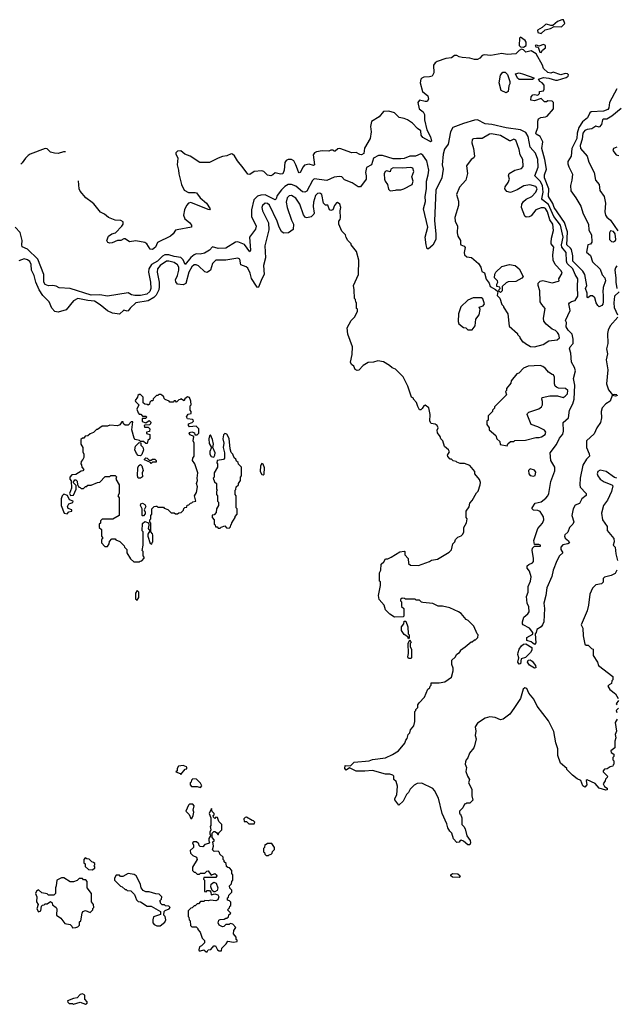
# Model space of a CAD drawing. Extents: x 2348354 to 2479840, y 460476 to 613653.
# Tile 254 of 256: x 2421773 to 2427221, y 588272 to 597260. Entities that reach past the tile are written whole.
import ezdxf

# ---------------------------------------------------------------- set-up
doc = ezdxf.new("R2010")
doc.units = 0

msp = doc.modelspace()

# ---------------------------------------------------------------- linework, layer by layer
at = {"layer": '0CON05XD'}
for points in [[(2426535, 597132.5), (2426573, 597167), (2426621.7, 597178.3), (2426652.5, 597197.5), (2426720, 597195), (2426750, 597225), (2426738.3, 597258.3), (2426725, 597260), (2426685, 597243.3), (2426641.7, 597208.3), (2426625, 597207.5), (2426585, 597220), (2426575, 597216.7), (2426545, 597190), (2426502.5, 597165), (2426503.3, 597143.3), (2426535, 597132.5)], [(2426375, 597010), (2426396.7, 597025), (2426398.8, 597055), (2426390, 597070), (2426345, 597100), (2426338.3, 597091.7), (2426334.2, 597024.2), (2426345, 597012.5), (2426375, 597010)], [(2427225, 596628), (2427157.8, 596505), (2427152.5, 596455), (2427145, 596440.6), (2427105, 596424.6), (2426992, 596418), (2426980.6, 596409.4), (2426957.8, 596365), (2426912, 596328), (2426877.8, 596275), (2426865.2, 596225), (2426861.4, 596175), (2426816.2, 596085), (2426810, 596015), (2426780, 595965), (2426778.6, 595945), (2426786.8, 595916.8), (2426820.9, 595850.9), (2426816.1, 595796.1), (2426803.2, 595746.8), (2426806.6, 595696.6), (2426853.1, 595635), (2426898.2, 595558.2), (2426919.3, 595489.3), (2426966, 595395), (2426969.5, 595339.5), (2426995.5, 595295.5), (2426999.3, 595230.7), (2426985, 595210), (2426960, 595205), (2426948.3, 595138.3), (2426987, 595107), (2427005, 595050), (2427073.6, 594983.6), (2427092.5, 594932.5), (2427116, 594905), (2427121.2, 594875), (2427102.5, 594815), (2427097.5, 594775), (2427102.5, 594745), (2427100, 594685), (2427097, 594663), (2427088.3, 594651.7), (2427065, 594640), (2427051.7, 594651.7), (2427037.5, 594675), (2427025, 594720), (2427005, 594740), (2426985, 594740), (2426961.7, 594721.7), (2426955, 594730), (2426954.2, 594765), (2426940.8, 594805), (2426952.5, 594835), (2426934.1, 594934.1), (2426914.4, 594964.4), (2426825.7, 595055), (2426824.7, 595105), (2426812.5, 595162.5), (2426804.4, 595175), (2426770.9, 595205), (2426774.4, 595324.4), (2426748.3, 595408.2), (2426655.4, 595545), (2426642.5, 595582.5), (2426601.8, 595645), (2426603.8, 595715), (2426566.5, 595815), (2426566.9, 595845), (2426583.8, 595895), (2426568.2, 595985), (2426540.7, 596085), (2426551.1, 596145), (2426525, 596193.8), (2426490, 596215), (2426486, 596225), (2426504.2, 596275), (2426504, 596335), (2426510, 596355), (2426532.7, 596367.3), (2426575, 596372), (2426590.5, 596379.5), (2426647.5, 596445), (2426647.5, 596505), (2426635, 596517.5), (2426595, 596520), (2426585, 596510), (2426565, 596510), (2426535, 596540), (2426475, 596520), (2426440, 596525), (2426442.5, 596555), (2426460, 596575), (2426475, 596577.5), (2426505, 596570), (2426520, 596585), (2426520, 596605), (2426555, 596610), (2426563, 596627), (2426561.7, 596661.7), (2426543, 596683), (2426522.5, 596695), (2426511.7, 596718.3), (2426555, 596732.5), (2426605, 596727.5), (2426665, 596706.7), (2426683, 596707), (2426765, 596731.2), (2426782.5, 596745), (2426786.2, 596756.2), (2426775, 596766.7), (2426755, 596770), (2426715, 596757.5), (2426645, 596780), (2426625, 596772.5), (2426595, 596777.5), (2426556.7, 596815), (2426547.5, 596845), (2426489.5, 596949.5), (2426445, 596976.7), (2426395, 596962.5), (2426373.6, 596983.6), (2426355, 596990), (2426335, 596980), (2426303, 596947), (2426225, 596942), (2426175, 596950.6), (2426075, 596934.3), (2426015, 596938.6), (2425996.4, 596933.6), (2425975, 596907.5), (2425953, 596897), (2425925, 596896.7), (2425885, 596910), (2425815, 596916), (2425785, 596922), (2425765, 596933.8), (2425745, 596933.8), (2425715, 596913.3), (2425665, 596905.8), (2425585, 596878), (2425566.7, 596865), (2425551.2, 596845), (2425554.3, 596775), (2425540, 596745), (2425515, 596737.1), (2425465, 596734.3), (2425445, 596727.5), (2425435, 596716.7), (2425430.8, 596685), (2425451.2, 596605), (2425499.2, 596565), (2425505.7, 596534.3), (2425495, 596513.8), (2425475, 596512), (2425425, 596526), (2425408.8, 596505), (2425421.2, 596445), (2425458.3, 596418.3), (2425470, 596395), (2425470.6, 596345), (2425490, 596255), (2425525, 596191.2), (2425535, 596152.5), (2425525, 596146.2), (2425515, 596150), (2425454.6, 596184.6), (2425439.4, 596205), (2425436.7, 596245), (2425405, 596266), (2425358.8, 596315), (2425315, 596345.7), (2425285, 596359.4), (2425238, 596368), (2425195, 596408.8), (2425145, 596423.8), (2425095, 596423.3), (2425055, 596373.3), (2424985, 596330), (2424976.5, 596285), (2424982.8, 596235), (2424972.5, 596175), (2424921.2, 596088.8), (2424915, 596038.8), (2424895, 596025.7), (2424878.3, 596028.3), (2424845, 596048), (2424805, 596045.8), (2424696, 596084), (2424678.8, 596081.2), (2424655, 596060), (2424645, 596060), (2424635, 596070), (2424615, 596070), (2424595, 596060), (2424535, 596062.5), (2424482.5, 596055), (2424465, 596043.8), (2424453.1, 596025), (2424463.8, 595935), (2424455, 595929.2), (2424415, 595941.5), (2424375, 595930.6), (2424362.2, 595917.8), (2424333.8, 595863.8), (2424325, 595863.3), (2424320.5, 595870.5), (2424296.2, 595936.2), (2424275, 595972.9), (2424255, 595984.4), (2424225, 595984.4), (2424205.5, 595974.5), (2424192.9, 595955), (2424188.9, 595885), (2424175, 595853.8), (2424155, 595850.8), (2424105, 595861.2), (2424085, 595842.5), (2424065, 595834.4), (2424035, 595841.4), (2424003.4, 595873.4), (2423985, 595879.5), (2423915, 595875.5), (2423875, 595848.1), (2423855, 595848.6), (2423815, 595909.2), (2423760.6, 595970.6), (2423735, 596016.2), (2423715, 596033.8), (2423705, 596035.8), (2423665, 596016.2), (2423625, 596010), (2423586.7, 595995)], [(2426535, 596960), (2426548.3, 596981.7), (2426575, 597002.5), (2426575.8, 597025.8), (2426555, 597033.8), (2426515, 597017.5), (2426495, 597027.5), (2426480, 597025), (2426485, 597012.5), (2426508.3, 597008.3), (2426523, 596963), (2426535, 596960)], [(2426215, 596593.8), (2426170, 596615), (2426152.5, 596685), (2426162.5, 596755), (2426185, 596780), (2426205, 596780), (2426228.8, 596758.8), (2426248.8, 596695), (2426250, 596675), (2426240, 596655), (2426234.2, 596605.8), (2426215, 596593.8)], [(2426455, 596713.3), (2426335, 596713.8), (2426320, 596725), (2426300, 596765), (2426335, 596773.8), (2426375, 596763.3), (2426468.3, 596728.3), (2426468.3, 596721.7), (2426455, 596713.3)], [(2427265, 596450), (2427182, 596378), (2427135, 596351.8), (2427105, 596350.8), (2427096.2, 596345), (2427085.5, 596304.5), (2427065, 596280), (2427035, 596289.2), (2426996.6, 596263.4), (2426955, 596257.5), (2426935, 596248.1), (2426916.7, 596225), (2426909.1, 596170.9), (2426891.8, 596111.8), (2426894.6, 596084.6), (2426954.3, 596014.3), (2426970.9, 595960.9), (2427020, 595865), (2427030, 595795), (2427065.8, 595755), (2427071.2, 595701.2), (2427110, 595645), (2427123.8, 595585), (2427116, 595505), (2427124.2, 595475), (2427135, 595456.7), (2427168.8, 595428.8), (2427234.2, 595334.2)], [(2427231.7, 593828.3), (2427215, 593822.5), (2427185, 593830), (2427165, 593778.8), (2427126.3, 593753.7), (2427091.8, 593718.2), (2427082.1, 593685), (2427085.3, 593625), (2427076.4, 593583.6), (2427042.5, 593535), (2427018.9, 593481.1), (2426950, 593415), (2426948, 593355), (2426975, 593297.5), (2426978, 593275), (2426950, 593250), (2426914.3, 593195), (2426892.5, 593075), (2426889.2, 593015), (2426892.7, 592992.7), (2426946.2, 592935), (2426947, 592917), (2426906.2, 592885), (2426886.2, 592845), (2426845, 592828.8), (2426827.8, 592795), (2426815.7, 592735), (2426833.3, 592675), (2426823.9, 592656.1), (2426793.9, 592626.1), (2426777.7, 592582.3), (2426752.7, 592557.3), (2426748.8, 592545), (2426755, 592527.5), (2426785, 592502.5), (2426792.5, 592485), (2426780, 592475), (2426733, 592467), (2426713.3, 592445), (2426713.8, 592425), (2426733.8, 592395), (2426704, 592365), (2426679.7, 592320.3), (2426644, 592235), (2426632, 592178), (2426586.9, 592075), (2426578.8, 592005), (2426558.8, 591935), (2426564.2, 591885), (2426560, 591765), (2426548.8, 591735), (2426535, 591717.5), (2426497, 591693), (2426490, 591665), (2426480, 591655), (2426487.7, 591572.3), (2426475, 591557.5), (2426445, 591582.5), (2426403, 591593), (2426405, 591620), (2426458.3, 591651.7), (2426460, 591665), (2426427.5, 591705), (2426370, 591735), (2426364.6, 591745), (2426366, 591765), (2426375.6, 591805), (2426413.6, 591836.4), (2426426, 591855), (2426421.2, 591901.2), (2426407.8, 591935), (2426401.3, 591995), (2426416.9, 592035), (2426415.4, 592085), (2426437.3, 592135), (2426444.2, 592175), (2426428.8, 592225), (2426408, 592255), (2426406.4, 592273.6), (2426422.5, 592287.5), (2426455, 592301.2), (2426464, 592315), (2426465.6, 592345.6), (2426453.3, 592415), (2426456.7, 592435), (2426475, 592453.3), (2426530, 592455), (2426530, 592465), (2426515, 592470), (2426475, 592470), (2426469.2, 592505), (2426505.5, 592615), (2426547.8, 592665), (2426560, 592695), (2426555, 592723.3), (2426525, 592770), (2426505, 592778.8), (2426465, 592782.5), (2426452, 592795), (2426452, 592805), (2426481.7, 592848.3), (2426535, 592858.9), (2426577.7, 592892.3), (2426595, 592914.2), (2426604.7, 592935.3), (2426624.7, 593045.3), (2426661.3, 593141.3), (2426660.9, 593175), (2426624.4, 593235), (2426618.6, 593305), (2426675, 593382.9), (2426701.3, 593438.7), (2426732.7, 593477.3), (2426739.7, 593505), (2426737.3, 593582.7), (2426785.3, 593624.7), (2426793.8, 593695), (2426824.7, 593755), (2426837.4, 593795), (2426843.3, 593925), (2426831.1, 593985), (2426848.5, 594055), (2426840.9, 594085), (2426813.1, 594135), (2426806.2, 594215), (2426792.5, 594255), (2426800.8, 594275), (2426827.3, 594305), (2426828.4, 594345), (2426818.2, 594388.2), (2426781.1, 594425), (2426764.2, 594455), (2426767.5, 594495), (2426756.7, 594515), (2426799.2, 594605), (2426788.8, 594665), (2426795, 594676.2), (2426813.2, 594686.8), (2426845, 594695.8), (2426870.4, 594735), (2426866.1, 594825), (2426871.5, 594895), (2426844.3, 594934.3), (2426825, 594985.5), (2426774, 595035), (2426767.6, 595055), (2426762.9, 595135), (2426723.8, 595183.8), (2426722.4, 595205), (2426735.2, 595275), (2426711.1, 595385), (2426652.1, 595462.1), (2426602.9, 595572.9), (2426546.9, 595615), (2426541.9, 595625), (2426553, 595685), (2426547.2, 595747.2), (2426525.1, 595785.1), (2426476.9, 595835), (2426508.2, 595915), (2426505.9, 595985), (2426482.2, 596042.2), (2426433.6, 596095), (2426415, 596192.5), (2426395, 596228.9), (2426345, 596254.5), (2426215, 596271.5), (2426085, 596303.6), (2426025, 596308.6), (2425954.4, 596344.4), (2425925, 596341.5), (2425825, 596313.5), (2425730, 596275), (2425707.8, 596235), (2425686.7, 596125), (2425653.2, 596076.8), (2425638.8, 596031.2), (2425630.8, 595935), (2425639.2, 595895), (2425627.3, 595815), (2425573.1, 595705), (2425560.4, 595425), (2425571.8, 595305), (2425572.7, 595255), (2425545, 595201.2), (2425505, 595167.5), (2425495, 595167.5), (2425483.6, 595203.6), (2425476.5, 595275), (2425499.6, 595365), (2425461.6, 595535), (2425478.3, 595601.7), (2425476.5, 595645), (2425488.4, 595715), (2425487.7, 595785), (2425504.6, 595845), (2425508.7, 595885), (2425491, 595971), (2425455, 596024.4), (2425435, 596034.4), (2425386.1, 596013.9), (2425335, 596014.7), (2425285, 595992.5), (2425255, 595988.5), (2425185, 595989.5), (2425085, 596020.5), (2425050.6, 596019.4), (2425003.6, 595996.4), (2424986.2, 595935), (2424939.5, 595910.5), (2424930, 595865), (2424935.8, 595835.8), (2424935.9, 595804.1), (2424885, 595734.3), (2424865, 595735.8), (2424810.3, 595770.3), (2424738.8, 595798.8), (2424713.3, 595825), (2424695, 595830), (2424645, 595823.3), (2424577, 595793), (2424463.4, 595806.6), (2424446.8, 595793.2), (2424395.6, 595695), (2424375.5, 595684.5), (2424355, 595687.8), (2424295, 595740.9), (2424255, 595755.6), (2424225, 595756.5), (2424193, 595737), (2424162.5, 595707.5), (2424122.9, 595655), (2424113.8, 595625), (2424105, 595616.2), (2424015, 595660.7), (2423975, 595659.5), (2423945, 595648.5), (2423912.5, 595615), (2423888.9, 595525), (2423890.8, 595465), (2423933.3, 595375), (2423925, 595347.5), (2423871.2, 595275), (2423881.2, 595155)], [(2426475, 594272.5), (2426553.6, 594296.4), (2426605, 594327.5), (2426682.3, 594337.7), (2426703.3, 594355), (2426696.2, 594385), (2426683.3, 594405), (2426665, 594423.3), (2426634.4, 594434.4), (2426580.6, 594480.6), (2426559.1, 594509.1), (2426555.6, 594535), (2426572, 594625), (2426540, 594660), (2426526.2, 594685), (2426523.6, 594783.6), (2426507.5, 594835), (2426507.5, 594855), (2426525, 594873.3), (2426551.2, 594878.8), (2426635, 594858.8), (2426695, 594872.5), (2426700, 594875), (2426697.5, 594895), (2426726, 594945), (2426718.6, 594968.6), (2426662.2, 595025), (2426644.3, 595065), (2426641.4, 595115), (2426651.2, 595185), (2426628, 595215), (2426627.5, 595225), (2426629.1, 595265), (2426646.9, 595335), (2426643.1, 595395), (2426615, 595434.4), (2426592.7, 595505), (2426575, 595535.5), (2426562, 595542), (2426535, 595541.2), (2426486.4, 595523.6), (2426445, 595470.5), (2426425, 595459.6), (2426396.8, 595456.8), (2426385, 595466.2), (2426355.4, 595545.4), (2426360, 595575), (2426375, 595600.9), (2426398.3, 595621.7), (2426450, 595645), (2426487.8, 595685), (2426497.3, 595715), (2426485, 595738.6), (2426431.7, 595751.7), (2426376.4, 595743.6), (2426315, 595707.8), (2426255, 595682.2), (2426222.8, 595692.8), (2426203.8, 595715), (2426205.6, 595735), (2426233.1, 595775), (2426245.6, 595805), (2426238, 595835), (2426243.8, 595855), (2426295, 595885.7), (2426355, 595901.9), (2426370.3, 595919.7), (2426367.1, 595985), (2426342.7, 596025), (2426335.3, 596075.3), (2426305, 596160), (2426285, 596170), (2426255.8, 596154.2), (2426245, 596154.3), (2426165, 596202.1), (2426082.8, 596217.2), (2426064.7, 596215.3), (2425995, 596176.5), (2425945.8, 596174.2), (2425916.2, 596173.8), (2425904, 596166), (2425902, 596135), (2425916.2, 596085), (2425926.1, 596013.9), (2425919.5, 596000.5), (2425896.1, 595983.9), (2425854, 595926), (2425863.8, 595855), (2425845.8, 595794.2), (2425789.5, 595730.5), (2425763.3, 595665), (2425778.8, 595605), (2425780, 595565), (2425746, 595455), (2425751.2, 595421.2), (2425770, 595375), (2425767, 595313), (2425773.8, 595285), (2425800, 595245), (2425797.5, 595215), (2425802.5, 595205), (2425832.5, 595192.5), (2425841.7, 595181.7), (2425831.2, 595135), (2425833.8, 595115), (2425856.8, 595096.8), (2425899.7, 595089.7), (2425962.5, 595035), (2425985, 595000), (2425993, 594963), (2426018.3, 594948.3), (2426033, 594893), (2426060, 594855), (2426070, 594825), (2426118.3, 594798.3), (2426138.3, 594778.3), (2426133, 594743), (2426157, 594717), (2426175, 594660), (2426190, 594645), (2426190, 594635), (2426230, 594575), (2426243, 594463), (2426320, 594395), (2426320, 594385), (2426340, 594365), (2426340, 594355), (2426365, 594320), (2426375, 594320), (2426393, 594303), (2426438.3, 594278.3), (2426475, 594272.5)], [(2422192.3, 596053.5), (2422173.4, 596053.4), (2422125, 596038.6), (2422090.6, 596040.6), (2422055, 596051.2), (2422025, 596080), (2422005, 596083.3), (2421868.4, 596031.6), (2421850.3, 596019.7), (2421824.6, 595995.4), (2421795, 595952.5), (2421783.4, 595942.7)], [(2423586.7, 595995), (2423505, 595955.7), (2423417.4, 595957.4), (2423330, 596015), (2423281.9, 596031.9), (2423245, 596062.2), (2423215, 596060), (2423198.9, 596045), (2423197.5, 596035), (2423217.5, 595995), (2423209.6, 595935), (2423224.5, 595885), (2423225.7, 595854.3), (2423250.5, 595755), (2423274.4, 595705), (2423315, 595683.8), (2423374, 595684), (2423388.3, 595678.3), (2423420, 595635), (2423479.4, 595585), (2423511.2, 595535), (2423506.1, 595523.9), (2423495, 595526.2), (2423335, 595591.5), (2423315, 595585.6), (2423297.3, 595565), (2423277.9, 595525), (2423269.6, 595475), (2423281.2, 595441.2), (2423325, 595408.6), (2423340.8, 595385), (2423343, 595367), (2423210.7, 595340.7), (2423195, 595337.5), (2423175, 595306.7), (2423150, 595285), (2423031.2, 595225), (2423014, 595185), (2422985, 595161.2), (2422965, 595166.7), (2422933.8, 595215), (2422916.5, 595226.5), (2422835, 595241.2), (2422775, 595231.2), (2422735, 595261.2), (2422725, 595261.2), (2422696.4, 595243.6), (2422665, 595243.3), (2422618.3, 595221.7), (2422595, 595218.8), (2422577.5, 595225), (2422570, 595245), (2422583.3, 595285), (2422615, 595306.7), (2422647.5, 595315), (2422707.1, 595375), (2422717.1, 595395), (2422716.7, 595415), (2422696.3, 595426.3), (2422645, 595429.6), (2422583.4, 595453.4), (2422547.1, 595485), (2422512.2, 595502.2), (2422449.9, 595579.9), (2422437.5, 595589.4), (2422434.1, 595592), (2422378.2, 595635), (2422325.4, 595695), (2422314.7, 595715), (2422309.8, 595788.7)], [(2427225, 596096.7), (2427197, 596083), (2427190, 596065), (2427220, 596025), (2427245, 596020)], [(2425155, 595697.5), (2425205, 595702.5), (2425215, 595707.5), (2425255, 595706.7), (2425280, 595715), (2425356.7, 595755), (2425366.2, 595785), (2425353.3, 595825), (2425373.3, 595875), (2425363.3, 595903.3), (2425345, 595911.2), (2425265, 595904.4), (2425185, 595906.9), (2425163.3, 595895), (2425155, 595870), (2425125, 595881.2), (2425110, 595875), (2425101.9, 595851.9), (2425103.1, 595805), (2425109.2, 595785), (2425131.2, 595755), (2425141.7, 595711.7), (2425155, 595697.5)], [(2425853, 592667), (2425860, 592705), (2425850, 592715), (2425850, 592775), (2425877, 592813), (2425883, 592847), (2425905, 592870), (2425945, 592940), (2425960, 592955), (2425977.5, 593015), (2425980, 593035), (2425971.7, 593061.7), (2425930, 593115), (2425930, 593135), (2425885, 593190), (2425835, 593210), (2425795, 593210), (2425765, 593220), (2425758.3, 593228.3), (2425733, 593233), (2425715, 593250), (2425705, 593250), (2425681.7, 593271.7), (2425680, 593285), (2425697.5, 593315), (2425687.5, 593335), (2425653, 593363), (2425637.5, 593415), (2425617.5, 593435), (2425612.5, 593455), (2425588.3, 593488.3), (2425586.4, 593513.6), (2425593.3, 593535), (2425586.1, 593556.1), (2425567, 593567), (2425530, 593575), (2425517.5, 593595), (2425522.5, 593655), (2425508.3, 593718.3), (2425475, 593742.5), (2425463.6, 593736.4), (2425449.3, 593710.7), (2425435, 593700), (2425425, 593700), (2425408.3, 593728.3), (2425397, 593767), (2425370, 593795), (2425370, 593805), (2425350, 593815), (2425317.5, 593915), (2425275, 594000), (2425205, 594070), (2425173, 594083), (2425150, 594105), (2425095, 594137.5), (2425045, 594147.5), (2425005, 594132.5), (2424955, 594130), (2424910, 594105), (2424868.8, 594061.2), (2424855, 594056.7), (2424836.1, 594066.1), (2424825, 594097.5), (2424803.6, 594113.6), (2424792.5, 594135), (2424810, 594205), (2424812.5, 594275), (2424768.3, 594388.3), (2424763.3, 594446.7), (2424800, 594515), (2424830, 594545), (2424857.5, 594595), (2424857, 594617), (2424850, 594625), (2424850, 594675), (2424843, 594683), (2424840, 594705), (2424830, 594715), (2424827.5, 594795), (2424820, 594835), (2424867.5, 594935), (2424870, 595065), (2424850, 595145), (2424800, 595205), (2424800, 595215), (2424770, 595245), (2424753, 595273), (2424747, 595297), (2424715, 595330), (2424687.5, 595395), (2424688.3, 595421.7), (2424700, 595435), (2424702.5, 595455), (2424700, 595515), (2424705.8, 595545), (2424695.9, 595575.9), (2424675, 595592.5), (2424665, 595587.5), (2424646.4, 595563.6), (2424632.5, 595525), (2424615, 595517.5), (2424602.5, 595525), (2424588.3, 595568.3), (2424565, 595567.5), (2424546.4, 595586.4), (2424531.2, 595665), (2424515, 595677.5), (2424492.5, 595675), (2424475, 595656.7), (2424454.6, 595595), (2424452.1, 595555), (2424462, 595495), (2424458.8, 595485), (2424435, 595460.8), (2424395, 595452), (2424383.8, 595455), (2424365, 595480), (2424331.2, 595575), (2424295, 595630.8), (2424255, 595654.3), (2424235, 595652.9), (2424215, 595633.8), (2424205.5, 595595), (2424214.7, 595544.7), (2424255, 595430), (2424272.9, 595395), (2424271.2, 595345), (2424226.7, 595315), (2424181.9, 595311.9), (2424165, 595326.2), (2424143.1, 595365), (2424125, 595421.2), (2424055, 595565.8), (2424035, 595581.4), (2424015, 595585.8), (2423990, 595565), (2423985.6, 595545), (2423989.5, 595515), (2424045.6, 595405), (2424047, 595343), (2424011.8, 595195), (2424019.1, 595085), (2423999.2, 595015), (2424005.8, 594935), (2423982.9, 594895), (2423955, 594817.5), (2423945, 594816.7), (2423935, 594828.8), (2423888.7, 594898.7), (2423876.5, 594945), (2423855, 594990.8), (2423840, 595005), (2423793.8, 595023.8), (2423782.6, 595072.6), (2423765, 595084.4), (2423656.5, 595063.5), (2423565, 595063.6), (2423534.7, 595035.3), (2423515, 594973.8), (2423485, 594953.3), (2423465, 594958), (2423405, 595014.4), (2423385, 595021.8), (2423365, 595020.9), (2423345, 595003.1), (2423317.3, 594955), (2423289.1, 594850.9), (2423265, 594839.4), (2423215, 594844.5), (2423198.2, 594868.2), (2423196.7, 594885), (2423214.7, 594925), (2423226, 594975), (2423225, 595000), (2423215, 595023.1), (2423185, 595044.1), (2423135, 595055.9), (2423115, 595054.6), (2423055, 595016.7), (2423031.3, 594985), (2423029.3, 594955), (2423047.1, 594865), (2423047.7, 594822.3), (2423045, 594794), (2423020.5, 594745), (2422996.7, 594723.2), (2422947, 594693), (2422833.3, 594676.8), (2422782, 594628), (2422765, 594603.3), (2422755, 594600), (2422725, 594608.6), (2422685, 594570.8), (2422619.8, 594579.8), (2422575, 594601.5), (2422507.4, 594657.4), (2422455, 594690.8), (2422395, 594695.7), (2422305, 594714.6), (2422265.6, 594695), (2422198.3, 594611.7), (2422125, 594591.2), (2422095, 594596.7), (2422065, 594626), (2422042.1, 594685), (2421985, 594742.1), (2421949.4, 594795), (2421920, 594865), (2421905.4, 594925), (2421881.2, 594975), (2421876.8, 595025), (2421865, 595052.9), (2421845, 595068.2), (2421815, 595077.3), (2421765, 595058.1)], [(2423881.2, 595155), (2423875, 595140), (2423825, 595207.5), (2423765, 595231.2), (2423745, 595228.8), (2423655.9, 595174.1), (2423585, 595171.2), (2423535, 595186), (2423505, 595156.2), (2423461.7, 595128.3), (2423420.5, 595119.5), (2423385, 595122), (2423365, 595114.2), (2423335, 595089.4), (2423285, 595026.2), (2423267.3, 595067.3), (2423245, 595090), (2423185, 595097.2), (2423135, 595114.1), (2423097.2, 595112.8), (2423077.1, 595102.9), (2423031.5, 595055), (2422977.5, 595025), (2422952.7, 594987.3), (2422948, 594955), (2422967.5, 594865), (2422970, 594805), (2422961.2, 594778.8), (2422935, 594756), (2422875, 594742.2), (2422823.8, 594743.8), (2422795, 594749.4), (2422765, 594766.9), (2422575, 594736.2), (2422505, 594749.2), (2422424.3, 594745.7), (2422235, 594807.1), (2422133.9, 594813.9), (2422105, 594826.7), (2422075, 594833.3), (2422035, 594831.2), (2422005, 594844), (2421992.9, 594865), (2421991.9, 594935), (2421940, 595075), (2421844.5, 595164.5), (2421795, 595186.7), (2421791.1, 595205), (2421796.2, 595245), (2421777.5, 595317.5), (2421730.9, 595365)], [(2427195, 595232), (2427213.8, 595245), (2427218, 595255), (2427212, 595305), (2427195.6, 595325.6), (2427168.6, 595331.4), (2427158.6, 595315), (2427160, 595255), (2427177.5, 595235), (2427195, 595232)], [(2426165, 594770), (2426150, 594785), (2426151.7, 594798.3), (2426160, 594805), (2426158.3, 594818.3), (2426130, 594825), (2426130, 594845), (2426140, 594865), (2426137, 594877), (2426110, 594905), (2426113, 594937), (2426122.5, 594955), (2426175, 595006.2), (2426245, 595026.2), (2426297.5, 595015), (2426333.3, 594985), (2426370, 594915), (2426358.3, 594901.7), (2426305, 594871.2), (2426235, 594867.5), (2426215, 594857.5), (2426180, 594825), (2426180, 594785), (2426165, 594770)], [(2427225, 595012.5), (2427212.9, 594995), (2427209.4, 594975), (2427218.1, 594905), (2427216.4, 594865), (2427225, 594807.5)], [(2425905, 594430), (2425933.6, 594466.4), (2425940, 594525), (2425970, 594565), (2425977.5, 594615), (2425970, 594635), (2426005, 594647.5), (2426017.5, 594665), (2426001.7, 594711.7), (2425991.7, 594721.7), (2425915, 594720), (2425865, 594700), (2425801.7, 594638.3), (2425780, 594575), (2425776.7, 594505), (2425782.5, 594485), (2425825, 594450), (2425847, 594447), (2425865, 594430), (2425905, 594430)], [(2427246.7, 594775), (2427205, 594736.7), (2427197.9, 594675), (2427202.4, 594632.4), (2427233.6, 594565)], [(2427235.6, 594545), (2427165.8, 594464.2), (2427146.9, 594425), (2427141.9, 594395), (2427142.9, 594305), (2427132.9, 594255), (2427141.2, 594208.8), (2427127.5, 594155), (2427145.5, 594065), (2427130.9, 593935), (2427150.5, 593880.5), (2427175, 593850), (2427185, 593840), (2427205, 593843.3), (2427225, 593838)], [(2426225, 593370), (2426231.7, 593388.3), (2426255, 593410), (2426285, 593410), (2426295, 593420), (2426393, 593423), (2426485, 593446.7), (2426517, 593447), (2426537.7, 593452.3), (2426572.5, 593475), (2426577.5, 593495), (2426565, 593512.5), (2426505, 593542.5), (2426443.6, 593563.6), (2426407.5, 593655), (2426410, 593665), (2426423.6, 593676.4), (2426515, 593706.7), (2426537.5, 593725), (2426547.5, 593745), (2426547.5, 593775), (2426540, 593795), (2426545, 593810), (2426615, 593827.5), (2426685, 593826.7), (2426735, 593812.5), (2426755, 593822.5), (2426776, 593845), (2426778.8, 593875), (2426757.5, 593895), (2426695, 593898), (2426674.2, 593904.2), (2426664.1, 593914.1), (2426656, 593936), (2426656.2, 593996.2), (2426648.3, 594018.3), (2426635, 594020), (2426603.6, 594043.6), (2426575, 594077.5), (2426550, 594095), (2426525, 594102.5), (2426415, 594097.5), (2426375, 594080), (2426330, 594035), (2426313.6, 594026.4), (2426260, 593965), (2426257, 593943), (2426220, 593895), (2426220, 593875), (2426210, 593865), (2426220, 593835), (2426110, 593725), (2426110, 593715), (2426090, 593695), (2426090, 593685), (2426050, 593645), (2426050, 593605), (2426040, 593595), (2426040, 593565), (2426060, 593535), (2426060, 593515), (2426120, 593465), (2426130, 593435), (2426158.3, 593408.3), (2426161.7, 593381.7), (2426225, 593370)], [(2422865, 592310), (2422871.7, 592318.3), (2422888.3, 592321.7), (2422910, 592345), (2422910, 592355), (2422900, 592365), (2422900, 592405), (2422890, 592415), (2422900, 592465), (2422900, 592585), (2422890, 592595), (2422895, 592660), (2422915, 592680), (2422948.3, 592668.3), (2422952.5, 592645), (2422947.5, 592615), (2422960, 592595), (2422942.5, 592565), (2422942.5, 592545), (2422965, 592480), (2422978.3, 592471.7), (2422981.7, 592488.3), (2422990, 592495), (2422990, 592555), (2422987, 592567), (2422970, 592585), (2422970, 592665), (2422960, 592675), (2422960, 592695), (2422970, 592705), (2422970, 592735), (2422980, 592745), (2422980, 592795), (2423000, 592815), (2423015, 592820), (2423025, 592820), (2423035, 592810), (2423085, 592810), (2423091.7, 592801.7), (2423125, 592790), (2423155, 592760), (2423185, 592760), (2423195, 592750), (2423215, 592750), (2423225, 592760), (2423248.3, 592761.7), (2423268.3, 592781.7), (2423271.7, 592798.3), (2423281.7, 592808.3), (2423298.3, 592811.7), (2423301.7, 592828.3), (2423318.3, 592831.7), (2423331.7, 592848.3), (2423345, 592850), (2423355, 592860), (2423380, 592865), (2423370, 592915), (2423387.5, 592945), (2423397.5, 592995), (2423387.5, 593025), (2423397.5, 593055), (2423392.5, 593075), (2423400, 593125), (2423372.5, 593205), (2423350, 593235), (2423353, 593257), (2423367.5, 593275), (2423367.5, 593395), (2423357.5, 593415), (2423362.5, 593455), (2423329.3, 593469.3), (2423320, 593485), (2423325, 593492.5), (2423345, 593497.5), (2423368.3, 593488.3), (2423371.7, 593471.7), (2423395, 593470), (2423410, 593485), (2423410, 593525), (2423385, 593550), (2423325, 593543.3), (2423313.3, 593555), (2423315, 593570), (2423348.3, 593581.7), (2423360, 593595), (2423358.3, 593608.3), (2423351.7, 593611.7), (2423306.4, 593616.4), (2423296.7, 593635), (2423311.2, 593658.8), (2423340, 593665), (2423340, 593685), (2423330, 593695), (2423330, 593735), (2423340, 593745), (2423337, 593777), (2423325, 593810), (2423305, 593817.5), (2423281.7, 593798.3), (2423275, 593780), (2423245, 593800), (2423238.3, 593791.7), (2423225, 593790), (2423205, 593770), (2423195, 593780), (2423185, 593780), (2423175, 593770), (2423145, 593770), (2423138.3, 593778.3), (2423101.7, 593791.7), (2423091.7, 593801.7), (2423088.3, 593818.3), (2423071.7, 593831.7), (2423065, 593840), (2423045, 593840), (2423035, 593830), (2423021.7, 593828.3), (2422991.7, 593798.3), (2422988.3, 593781.7), (2422975, 593780), (2422961.7, 593768.3), (2422958.3, 593751.7), (2422945, 593740), (2422938.3, 593748.3), (2422915, 593750), (2422901.7, 593761.7), (2422900, 593815), (2422875, 593840), (2422865, 593840), (2422851.7, 593828.3), (2422850, 593815), (2422827.5, 593785), (2422830, 593775), (2422860, 593745), (2422843.3, 593705), (2422855, 593670), (2422865, 593660), (2422878.3, 593658.3), (2422895, 593640), (2422925, 593640), (2422930, 593635), (2422925, 593620), (2422891.7, 593618.3), (2422891.7, 593591.7), (2422925, 593580), (2422955, 593600), (2422970, 593585), (2422968.3, 593571.7), (2422958.3, 593561.7), (2422915, 593560), (2422910, 593555), (2422911.7, 593541.7), (2422945, 593540), (2422960, 593525), (2422958.3, 593501.7), (2422930, 593495), (2422931.7, 593481.7), (2422960, 593475), (2422960, 593435), (2422941.7, 593418.3), (2422938.3, 593391.7), (2422925, 593390), (2422905, 593410), (2422875, 593410), (2422868.3, 593418.3), (2422828.8, 593428.8), (2422818.8, 593438.8), (2422797.5, 593515), (2422805, 593590), (2422791.7, 593588.3), (2422765, 593560), (2422735, 593560), (2422721.7, 593571.7), (2422718.3, 593588.3), (2422705, 593590), (2422688.3, 593561.7), (2422665, 593552.5), (2422595, 593557.5), (2422575, 593550), (2422525, 593550), (2422485, 593520), (2422475, 593520), (2422448.3, 593491.7), (2422415, 593480), (2422395, 593460), (2422371.7, 593458.3), (2422358.3, 593441.7), (2422345, 593440), (2422331.7, 593428.3), (2422330, 593385), (2422350, 593355), (2422350, 593315), (2422360, 593295), (2422357.5, 593265), (2422350, 593245), (2422333, 593227), (2422330, 593205), (2422337, 593197), (2422340, 593175), (2422360, 593155), (2422348.3, 593141.7), (2422335, 593140), (2422285, 593110), (2422250, 593105), (2422230, 593085), (2422230, 593065), (2422241.7, 593051.7), (2422246.7, 592985), (2422227.5, 592935), (2422238.3, 592918.3), (2422265, 592920), (2422290, 592975), (2422288.3, 593008.3), (2422260, 593035), (2422275, 593060), (2422285, 593060), (2422298.3, 593048.3), (2422300, 593015), (2422308.3, 593008.3), (2422311.7, 592991.7), (2422325, 592990), (2422335, 592980), (2422355, 592980), (2422375, 593000), (2422385, 593000), (2422395, 593010), (2422425, 593010), (2422483, 593037), (2422505, 593040), (2422555, 593090), (2422595, 593090), (2422605, 593100), (2422645, 593100), (2422658.3, 593088.3), (2422650, 593065), (2422680, 593015), (2422680, 592935), (2422670, 592915), (2422680, 592895), (2422680, 592735), (2422625, 592700), (2422525, 592700), (2422510, 592685), (2422510, 592665), (2422500, 592655), (2422500, 592625), (2422520, 592605), (2422520, 592545), (2422530, 592535), (2422528.3, 592521.7), (2422520, 592515), (2422520, 592485), (2422551.7, 592451.7), (2422575, 592450), (2422590, 592475), (2422591.7, 592498.3), (2422615, 592520), (2422645, 592520), (2422651.7, 592511.7), (2422688.3, 592498.3), (2422728.3, 592458.3), (2422730, 592445), (2422750, 592425), (2422750, 592395), (2422785, 592340), (2422815, 592310), (2422865, 592310)], [(2423545, 593265.8), (2423556.2, 593283.8), (2423556.6, 593305), (2423536, 593355), (2423542.5, 593385), (2423535, 593427.5), (2423515, 593470), (2423505, 593460), (2423500, 593435), (2423503, 593393), (2423523.6, 593353.6), (2423510.8, 593319.2), (2423510, 593295), (2423522.2, 593272.2), (2423545, 593265.8)], [(2423685, 592620), (2423698.3, 592631.7), (2423701.7, 592648.3), (2423708.3, 592651.7), (2423711.7, 592668.3), (2423740, 592715), (2423740, 592725), (2423760, 592745), (2423760, 592795), (2423750, 592805), (2423750, 592915), (2423740, 592925), (2423740, 592965), (2423747, 592973), (2423750, 592995), (2423770, 593015), (2423770, 593025), (2423790, 593055), (2423790, 593085), (2423800, 593095), (2423800, 593175), (2423771.7, 593201.7), (2423768.3, 593218.3), (2423751.7, 593231.7), (2423748.3, 593248.3), (2423731.7, 593261.7), (2423720, 593295), (2423705, 593310), (2423694.2, 593344.2), (2423686.4, 593436.4), (2423665.5, 593475.5), (2423645, 593484.2), (2423635, 593471.2), (2423629.5, 593435), (2423635.8, 593395), (2423632.4, 593355), (2423644.5, 593305.5), (2423643.2, 593256.8), (2423633.1, 593246.9), (2423577.5, 593235), (2423572.5, 593215), (2423580, 593205), (2423580, 593175), (2423550, 593125), (2423550, 593085), (2423540, 593075), (2423551.7, 593041.7), (2423570, 593025), (2423570, 592975), (2423580, 592965), (2423570, 592955), (2423570, 592925), (2423580, 592915), (2423580, 592865), (2423590, 592855), (2423590, 592825), (2423570, 592795), (2423568.3, 592761.7), (2423548.3, 592741.7), (2423531.7, 592738.3), (2423530, 592715), (2423550, 592695), (2423550, 592655), (2423558.3, 592648.3), (2423561.7, 592631.7), (2423575, 592630), (2423585, 592620), (2423605, 592620), (2423611.7, 592628.3), (2423645, 592640), (2423661.7, 592621.7), (2423685, 592620)], [(2422875, 593280), (2422855, 593282.5), (2422838.8, 593298.8), (2422825.8, 593335), (2422831.7, 593368.3), (2422865, 593400), (2422878.3, 593398.3), (2422880, 593375), (2422898.3, 593358.3), (2422902.5, 593335), (2422888.3, 593291.7), (2422875, 593280)], [(2422875, 593073.8), (2422856.1, 593076.1), (2422848.8, 593095), (2422850.9, 593169.1), (2422860.3, 593189.7), (2422875, 593200), (2422888, 593188), (2422900, 593145), (2422891.2, 593125), (2422895, 593087.5), (2422875, 593073.8)], [(2422975, 593210), (2422968.3, 593218.3), (2422911.7, 593241.7), (2422911.7, 593248.3), (2422925, 593260), (2422938.3, 593258.3), (2422955, 593240), (2422975, 593240), (2422985, 593250), (2423008.3, 593248.3), (2423020, 593235), (2423018.3, 593221.7), (2422985, 593220), (2422975, 593210)], [(2423995, 593106.7), (2424005, 593112.5), (2424009.7, 593169.7), (2423995, 593202.5), (2423985, 593210), (2423972.5, 593187.5), (2423970, 593135), (2423985, 593110), (2423995, 593106.7)], [(2426465, 593092.5), (2426480, 593100), (2426485, 593130), (2426475, 593146.7), (2426435, 593160), (2426420, 593145), (2426422.5, 593115), (2426435, 593100), (2426465, 593092.5)], [(2427225, 593073.8), (2427205, 593081.2), (2427130, 593135), (2427075, 593148), (2427051.2, 593135), (2427046.2, 593115), (2427051.2, 593095), (2427075, 593066.7), (2427111.7, 593041.7), (2427180, 593015), (2427190, 593005), (2427177.7, 592952.3), (2427140, 592875), (2427104, 592825), (2427086.2, 592755), (2427096.2, 592695), (2427137.5, 592635), (2427138.3, 592598.3), (2427200, 592525), (2427202.5, 592495), (2427192.5, 592465), (2427210, 592445), (2427217.5, 592385), (2427230.8, 592325)], [(2422205, 592750), (2422223, 592767), (2422250, 592775), (2422250, 592785), (2422217, 592797), (2422210, 592815), (2422220.7, 592839.3), (2422257, 592853), (2422260, 592865), (2422227, 592877), (2422208.3, 592918.3), (2422175, 592930), (2422160, 592915), (2422152.5, 592885), (2422152.5, 592825), (2422180, 592755), (2422205, 592750)], [(2422895, 592730), (2422890, 592735), (2422890, 592795), (2422877.5, 592825), (2422880.7, 592839.3), (2422894, 592846), (2422915.5, 592835.5), (2422926.2, 592815), (2422910, 592785), (2422920, 592765), (2422919.3, 592750.7), (2422905, 592732.5), (2422895, 592730)], [(2427230, 590875), (2427210, 590845), (2427222.5, 590765), (2427212.5, 590735), (2427217.5, 590705), (2427207.5, 590675), (2427207.5, 590615), (2427172.5, 590585), (2427175, 590570), (2427200, 590555), (2427200, 590535), (2427190, 590525), (2427190, 590505), (2427200, 590495), (2427200, 590465), (2427191.7, 590458.3), (2427190, 590445), (2427165, 590440), (2427137, 590423), (2427115, 590420), (2427100, 590405), (2427100, 590395), (2427140, 590355), (2427138.3, 590341.7), (2427121.7, 590328.3), (2427118.3, 590311.7), (2427100, 590285), (2427115, 590260), (2427137.5, 590245), (2427138.3, 590231.7), (2427125, 590227.5), (2427065.8, 590245.8), (2427027.1, 590287.1), (2426955, 590322.5), (2426947.5, 590315), (2426951.2, 590275), (2426935, 590253.3), (2426915.9, 590265.9), (2426896.4, 590316.4), (2426865, 590330), (2426820, 590365), (2426770, 590415), (2426770, 590425), (2426712.5, 590475), (2426687.5, 590545), (2426687.5, 590605), (2426668.3, 590658.3), (2426651.7, 590761.7), (2426600.7, 590860.7), (2426500, 590995), (2426468.8, 591058.8), (2426421.7, 591111.7), (2426405.8, 591155.8), (2426385, 591160), (2426370.9, 591149.1), (2426346.2, 591065), (2426285, 590972.5), (2426247.7, 590922.3), (2426187.5, 590875), (2426165, 590870), (2426115, 590891.2), (2426065, 590896.2), (2426025, 590883.3), (2425952.3, 590837.7), (2425933.3, 590805), (2425937.5, 590765), (2425933.3, 590725), (2425942.5, 590695), (2425927, 590633), (2425920, 590615), (2425880, 590565), (2425867, 590523), (2425850, 590505), (2425843, 590487), (2425842.5, 590465), (2425852.5, 590435), (2425848.3, 590398.3), (2425862.5, 590355), (2425880, 590325), (2425872.5, 590295), (2425902.5, 590235), (2425902.5, 590175), (2425910, 590135), (2425885, 590110), (2425855, 590110), (2425848.3, 590101.7), (2425835, 590100), (2425820, 590065), (2425790, 590035), (2425790, 590015), (2425798.3, 590008.3), (2425810, 589975), (2425810, 589915), (2425830, 589895), (2425840, 589875), (2425855, 589810), (2425887, 589767), (2425890, 589745), (2425882.5, 589727.5), (2425865, 589728.8), (2425825, 589762.5), (2425805, 589770), (2425795, 589767.5), (2425785, 589752.5), (2425765, 589750), (2425733.9, 589783.9), (2425720, 589835), (2425701.7, 589851.7), (2425683.9, 589883.9), (2425675, 589920), (2425630, 590015), (2425597.5, 590155), (2425562.5, 590225), (2425545, 590242.5), (2425445, 590290), (2425403, 590287), (2425375, 590272.5), (2425337.5, 590235), (2425322.5, 590205), (2425303.9, 590186.1), (2425275, 590127.5), (2425235, 590090), (2425198.3, 590138.3), (2425198.3, 590151.7), (2425217.5, 590185), (2425222.5, 590265), (2425210, 590305), (2425190, 590325), (2425190, 590355), (2425180, 590365), (2425153, 590373), (2425115, 590373.3), (2424993.6, 590406.4), (2424925, 590400), (2424845, 590401.2), (2424785, 590430), (2424755, 590410), (2424742.9, 590425), (2424745, 590452.5), (2424795, 590450), (2424828.3, 590481.7), (2424963.6, 590496.4), (2424993.9, 590506.1), (2425115, 590523.3), (2425178.3, 590551.7), (2425233, 590587), (2425290, 590655), (2425300, 590685), (2425311.7, 590698.3), (2425320, 590735), (2425335, 590750), (2425343, 590777), (2425372.5, 590815), (2425380, 590855), (2425380, 590945), (2425390, 590955), (2425390, 590965), (2425408.3, 590981.7), (2425410, 591005), (2425420, 591025), (2425470, 591075), (2425501.7, 591148.3), (2425518.3, 591161.7), (2425520, 591175), (2425530, 591185), (2425531.7, 591208.3), (2425605, 591207.5), (2425655, 591217.5), (2425715, 591260), (2425732.5, 591315), (2425731.7, 591341.7), (2425720, 591375), (2425720, 591415), (2425749.3, 591440.7), (2425765, 591470), (2425790, 591485), (2425800, 591495), (2425800, 591505), (2425840, 591535), (2425895, 591580), (2425905, 591580), (2425925, 591600), (2425935, 591600), (2425958.3, 591621.7), (2425960, 591645), (2425950, 591655), (2425920, 591725), (2425870, 591775), (2425850, 591785), (2425805, 591840), (2425780, 591855), (2425701.7, 591891.7), (2425635, 591907.5), (2425595, 591907.5), (2425545, 591930), (2425455, 591940), (2425443, 591943), (2425425, 591960), (2425395, 591960), (2425385, 591970), (2425295, 591970), (2425287, 591977), (2425265, 591980), (2425251.7, 591968.3), (2425250, 591955), (2425260, 591945), (2425260, 591905), (2425280, 591885), (2425280, 591815), (2425275, 591810), (2425197, 591807), (2425153.6, 591833.6), (2425113.6, 591873.6), (2425100, 591915), (2425056.4, 591966.4), (2425048.8, 592005), (2425067.5, 592095), (2425067.5, 592127.5), (2425060, 592135), (2425058.3, 592211.7), (2425070, 592235), (2425075, 592290), (2425099.3, 592310.7), (2425115, 592340), (2425135, 592340), (2425165, 592353.8), (2425245, 592403.8), (2425285, 592410), (2425290, 592405), (2425290, 592375), (2425321.7, 592341.7), (2425322.5, 592295), (2425340.7, 592280.7), (2425415, 592277.5), (2425515, 592313.8), (2425535, 592326.7), (2425590, 592335), (2425695, 592400), (2425715, 592420), (2425730, 592475), (2425747, 592493), (2425752.5, 592515), (2425775, 592537.5), (2425805, 592550), (2425820, 592565), (2425830, 592585), (2425830, 592625), (2425853, 592667)], [(2427225, 592236.7), (2427210, 592205), (2427175, 592187.5), (2427115, 592170), (2427101.7, 592158.3), (2427100, 592125), (2427085, 592110), (2427035, 592100), (2427005, 592072.5), (2426978.8, 592015), (2426968.6, 591915), (2426955.7, 591865), (2426900, 591735), (2426916.7, 591705), (2426920, 591635), (2426935, 591560), (2426945, 591550), (2426965, 591550), (2426995, 591520), (2427010, 591515), (2427010, 591455), (2427050, 591395), (2427060, 591365), (2427190, 591265), (2427190, 591235), (2427180, 591225), (2427178.3, 591201.7), (2427155, 591190), (2427142.5, 591175), (2427162.5, 591145), (2427213.3, 591105), (2427237.5, 591065)], [(2422845, 591960), (2422860, 591985), (2422860, 592035), (2422845, 592050), (2422830, 592025), (2422830, 591975), (2422845, 591960)], [(2425325, 591610), (2425318.3, 591628.3), (2425285, 591647.5), (2425260, 591685), (2425260.7, 591719.3), (2425280, 591745), (2425285, 591770), (2425298.3, 591768.3), (2425317, 591717), (2425320, 591655), (2425330, 591645), (2425330, 591615), (2425325, 591610)], [(2425345, 591427.5), (2425325, 591430), (2425316.7, 591445), (2425322.5, 591475), (2425320, 591565), (2425335, 591600), (2425347.5, 591575), (2425340, 591565), (2425340, 591535), (2425350, 591515), (2425352.5, 591435), (2425345, 591427.5)], [(2426335, 591376), (2426320.9, 591395), (2426332.2, 591435), (2426322.7, 591465), (2426324.1, 591485), (2426335, 591514.4), (2426355, 591543.5), (2426375, 591560), (2426395, 591563.8), (2426449.3, 591529.3), (2426450, 591505), (2426438.8, 591485), (2426392, 591438), (2426353.8, 591425), (2426345, 591380), (2426335, 591376)], [(2426475, 591340.8), (2426427.4, 591367.4), (2426410, 591395), (2426415, 591412.5), (2426435, 591415.7), (2426454.2, 591405), (2426483.8, 591365), (2426485, 591343.8), (2426475, 591340.8)], [(2427240, 591045), (2427220, 591015), (2427228.3, 591008.3)], [(2427240, 590975), (2427220, 590955), (2427227.5, 590937.5)], [(2423245, 590370), (2423285, 590420), (2423298.3, 590421.7), (2423300, 590435), (2423295, 590440), (2423265, 590452.5), (2423222.5, 590445), (2423210, 590425), (2423210, 590405), (2423200, 590395), (2423238.3, 590378.3), (2423245, 590370)], [(2423425, 590252.5), (2423437, 590267), (2423425, 590290), (2423388.3, 590328.3), (2423355, 590330), (2423341.7, 590318.3), (2423338.3, 590301.7), (2423330, 590295), (2423330, 590275), (2423341.7, 590261.7), (2423395, 590260), (2423425, 590252.5)], [(2423345, 589970), (2423357.5, 589995), (2423362.5, 590025), (2423357.5, 590045), (2423367.5, 590085), (2423355, 590100), (2423325, 590100), (2423315, 590090), (2423290, 590035), (2423320, 590005), (2423335, 589970), (2423345, 589970)], [(2423485, 588750), (2423495, 588770), (2423518.3, 588771.7), (2423545, 588807.5), (2423560, 588805), (2423580.7, 588770.7), (2423595, 588760), (2423615, 588760), (2423620, 588785), (2423660, 588825), (2423675, 588850), (2423725, 588840), (2423760, 588845), (2423758.3, 588858.3), (2423750, 588865), (2423750, 588885), (2423727, 588917), (2423727.5, 588945), (2423747.5, 588975), (2423720, 589005), (2423695, 589010), (2423685, 589002.5), (2423655, 589002.5), (2423636.1, 588983.9), (2423625, 588981.2), (2423596.1, 588996.1), (2423586.7, 589015), (2423590.7, 589039.3), (2423605, 589047.5), (2423641.7, 589048.3), (2423655, 589060), (2423665, 589060), (2423678.3, 589071.7), (2423681.7, 589088.3), (2423700, 589105), (2423670, 589135), (2423688.3, 589151.7), (2423691.7, 589168.3), (2423700, 589175), (2423700, 589205), (2423688.3, 589218.3), (2423671.7, 589221.7), (2423670, 589245), (2423678.3, 589251.7), (2423681.7, 589268.3), (2423710, 589295), (2423710, 589315), (2423691.7, 589331.7), (2423690, 589355), (2423708.3, 589371.7), (2423710, 589395), (2423720, 589405), (2423720, 589455), (2423710, 589465), (2423710, 589495), (2423688.3, 589518.3), (2423675, 589520), (2423661.7, 589531.7), (2423658.3, 589558.3), (2423641.7, 589571.7), (2423640, 589585), (2423630, 589595), (2423630, 589615), (2423601.7, 589641.7), (2423598.3, 589658.3), (2423585, 589670), (2423548.3, 589668.3), (2423533, 589683), (2423542.5, 589715), (2423537.5, 589755), (2423550, 589765), (2423550, 589775), (2423530, 589795), (2423530, 589835), (2423545, 589850), (2423555, 589850), (2423570, 589840), (2423581.7, 589821.7), (2423588.3, 589821.7), (2423591.7, 589838.3), (2423620, 589865), (2423620, 589915), (2423591.7, 589941.7), (2423578.3, 589978.3), (2423565, 589980), (2423555, 589970), (2423541.7, 589981.7), (2423540, 589995), (2423548.3, 590001.7), (2423550, 590015), (2423531.7, 590031.7), (2423525, 590060), (2423502.5, 590015), (2423520, 589975), (2423520, 589905), (2423512.5, 589895), (2423520, 589865), (2423510, 589845), (2423510, 589825), (2423520, 589815), (2423500, 589785), (2423500, 589765), (2423507, 589753), (2423498.3, 589741.7), (2423465, 589730), (2423445, 589710), (2423421.7, 589711.7), (2423411.7, 589721.7), (2423408.3, 589738.3), (2423387, 589757), (2423363, 589757), (2423350, 589745), (2423360, 589725), (2423360, 589705), (2423330, 589675), (2423333, 589653), (2423355, 589630), (2423387.5, 589615), (2423392.5, 589595), (2423350, 589525), (2423350, 589495), (2423365, 589480), (2423375, 589480), (2423395, 589460), (2423415, 589460), (2423425, 589470), (2423465, 589470), (2423481.7, 589488.3), (2423495, 589490), (2423521.7, 589451.7), (2423555, 589467.5), (2423570, 589455), (2423572.5, 589445), (2423565, 589430), (2423455, 589430), (2423450, 589415), (2423460, 589405), (2423461.7, 589301.7), (2423475, 589300), (2423485, 589310), (2423505, 589310), (2423520, 589295), (2423523, 589273), (2423555, 589280), (2423582.5, 589272.5), (2423592.5, 589255), (2423583, 589227), (2423563, 589217), (2423515, 589223.3), (2423495, 589217.5), (2423465, 589220), (2423455, 589210), (2423425, 589210), (2423405, 589190), (2423395, 589190), (2423375, 589170), (2423365, 589170), (2423348.3, 589151.7), (2423335, 589150), (2423310, 589125), (2423310, 589075), (2423318.3, 589068.3), (2423320, 589045), (2423330, 589035), (2423331.7, 588991.7), (2423345, 588980), (2423385, 588980), (2423400, 588965), (2423400, 588955), (2423421.7, 588931.7), (2423440, 588875), (2423460, 588855), (2423460, 588835), (2423433, 588807), (2423413.6, 588796.4), (2423408.3, 588768.3), (2423411.7, 588761.7), (2423425, 588760), (2423455, 588770), (2423475, 588750), (2423485, 588750)], [(2423915, 589920), (2423920, 589935), (2423908.3, 589948.3), (2423895, 589950), (2423845, 589980), (2423831.7, 589978.3), (2423820, 589965), (2423821.7, 589941.7), (2423845, 589940), (2423865, 589920), (2423915, 589920)], [(2424045, 589630), (2424051.7, 589638.3), (2424068.3, 589641.7), (2424078.3, 589651.7), (2424081.7, 589668.3), (2424100, 589685), (2424100, 589705), (2424075, 589740), (2424035, 589740), (2424025, 589730), (2424011.7, 589728.3), (2424010, 589705), (2424000, 589695), (2424000, 589665), (2424008.3, 589658.3), (2424011.7, 589641.7), (2424025, 589630), (2424045, 589630)], [(2422435, 589500), (2422460, 589515), (2422458.3, 589528.3), (2422450, 589535), (2422460, 589545), (2422458.3, 589558.3), (2422448.3, 589568.3), (2422431.7, 589571.7), (2422408.3, 589598.3), (2422385, 589600), (2422371.7, 589608.3), (2422360, 589595), (2422360, 589565), (2422370, 589555), (2422371.7, 589531.7), (2422401.7, 589501.7), (2422435, 589500)], [(2422255, 588970), (2422285, 588972.5), (2422305, 588980), (2422320, 588995), (2422320, 589025), (2422330, 589035), (2422342.5, 589105), (2422350.7, 589119.3), (2422375, 589127.5), (2422415, 589110), (2422440, 589135), (2422441.7, 589148.3), (2422450, 589155), (2422447.5, 589185), (2422428.3, 589208.3), (2422430, 589285), (2422390, 589335), (2422390, 589395), (2422378.3, 589408.3), (2422355, 589410), (2422345, 589420), (2422315, 589420), (2422297, 589403), (2422265, 589390), (2422235, 589390), (2422177, 589427), (2422155, 589427.5), (2422112.5, 589405), (2422107.5, 589352.5), (2422100, 589335), (2422100, 589285), (2422085, 589270), (2422035, 589270), (2422025, 589280), (2421975, 589290), (2421945, 589317.5), (2421925, 589306.7), (2421918, 589285), (2421930.8, 589255), (2421926.7, 589206.7), (2421942.5, 589185), (2421930, 589145), (2421945, 589116.7), (2421967.5, 589125), (2421972.5, 589167.5), (2421981.7, 589178.3), (2421995, 589180), (2422005, 589190), (2422025, 589190), (2422055, 589210), (2422068.3, 589198.3), (2422071.7, 589181.7), (2422106.4, 589156.4), (2422112.5, 589145), (2422110, 589085), (2422149.3, 589059.3), (2422185, 589010), (2422235, 589000), (2422250, 588985), (2422255, 588970)], [(2423055, 588990), (2423098.3, 589021.7), (2423107, 589043), (2423100, 589075), (2423090, 589085), (2423091.7, 589118.3), (2423101.7, 589128.3), (2423137, 589143), (2423147.5, 589155), (2423135, 589167.5), (2423105, 589170), (2423095, 589180), (2423075, 589180), (2423060, 589195), (2423058.3, 589208.3), (2423050, 589215), (2423068.3, 589231.7), (2423070, 589255), (2423047, 589277), (2423015, 589280), (2422955, 589300), (2422925, 589300), (2422900.7, 589310.7), (2422882.5, 589335), (2422877.5, 589365), (2422850, 589425), (2422836.4, 589446.4), (2422817, 589457), (2422765, 589467.5), (2422715, 589440), (2422695, 589440), (2422685, 589450), (2422655, 589450), (2422640, 589425), (2422640, 589405), (2422695, 589350), (2422710, 589345), (2422735, 589320), (2422745, 589320), (2422755, 589310), (2422788.3, 589308.3), (2422820, 589275), (2422840, 589225), (2422855, 589210), (2422877, 589207), (2422938.3, 589168.3), (2422975, 589167.5), (2423058.3, 589118.3), (2423058.3, 589091.7), (2422995, 589070), (2422987.5, 589045), (2422990, 589015), (2423001.7, 589001.7), (2423025, 588990), (2423055, 588990)], [(2425785, 589430), (2425725, 589432), (2425708.8, 589445), (2425708.8, 589455), (2425725, 589465.8), (2425775, 589464.2), (2425794, 589445), (2425785, 589430)], [(2423555, 589300), (2423545, 589300), (2423531.7, 589311.7), (2423520, 589345), (2423521.7, 589368.3), (2423545, 589387.5), (2423568.3, 589378.3), (2423582.5, 589335), (2423575, 589310), (2423555, 589300)], [(2422375, 588272.5), (2422388.3, 588281.7), (2422390, 588295), (2422368.3, 588318.3), (2422367.5, 588355), (2422345, 588366.7), (2422325, 588362.5), (2422297, 588333), (2422263, 588327), (2422210, 588305), (2422211.7, 588291.7), (2422225, 588280), (2422255, 588280), (2422265, 588272.5), (2422325, 588292.5), (2422375, 588272.5)]]:
    msp.add_lwpolyline(points, dxfattribs=at)

doc.saveas('drawing.dxf')
